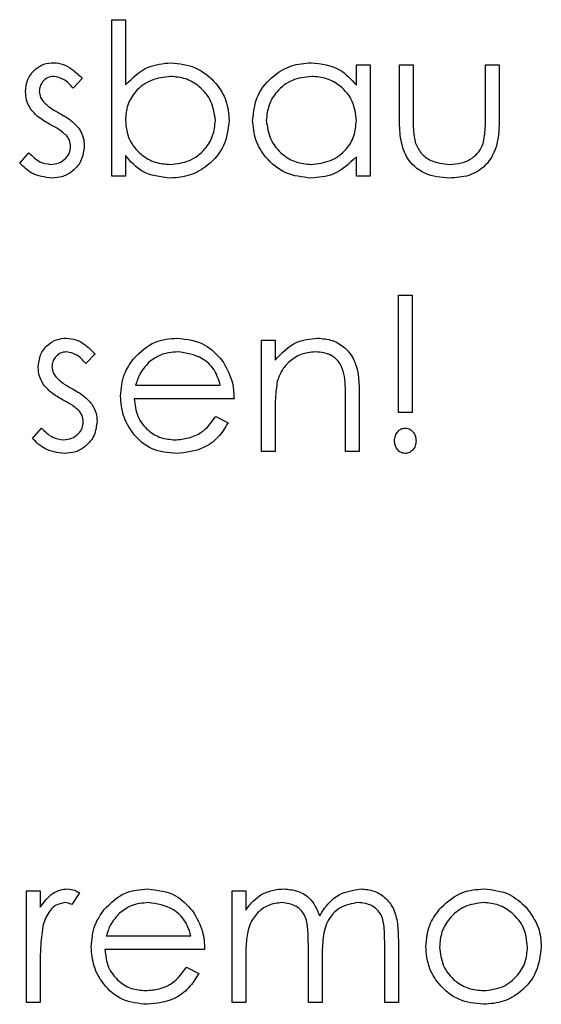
# Model space of a CAD drawing. Header units: millimetres. Extents: x 0 to 2100, y 0 to 1485.
# Tile 22 of 39: x 1446 to 1480, y 811 to 876. Entities that reach past the tile are written whole.
import ezdxf

# ---------------------------------------------------------------- set-up
doc = ezdxf.new("R2010")
doc.units = ezdxf.units.MM
doc.header["$LTSCALE"] = 5

msp = doc.modelspace()

# ---------------------------------------------------------------- linework, layer by layer
at = {"color": 7, "linetype": 'Continuous', "lineweight": 25}
for p, q in [((1451.99, 875.997), (1452.888, 875.997)), ((1451.99, 865.74), (1451.99, 875.997)), ((1452.888, 875.997), (1452.888, 871.722)), ((1468.016, 871.696), (1468.016, 873.048)), ((1468.016, 873.048), (1468.913, 873.048)), ((1468.913, 873.048), (1468.913, 865.74)), ((1470.836, 873.048), (1471.734, 873.048)), ((1470.836, 869.556), (1470.836, 873.048)), ((1471.734, 873.048), (1471.734, 869.658)), ((1476.477, 873.048), (1477.375, 873.048)), ((1476.477, 869.658), (1476.477, 873.048)), ((1477.375, 873.048), (1477.375, 869.49)), ((1450.067, 872.136), (1449.458, 871.509)), ((1445.965, 866.601), (1446.56, 867.279)), ((1452.888, 867.092), (1452.888, 865.74)), ((1468.016, 865.74), (1468.016, 867.004)), ((1452.888, 865.74), (1451.99, 865.74)), ((1468.913, 865.74), (1468.016, 865.74)), ((1470.772, 850.253), (1470.772, 857.945)), ((1470.772, 857.945), (1471.67, 857.945)), ((1471.67, 857.945), (1471.67, 850.253)), ((1461.798, 854.997), (1462.695, 854.997)), ((1461.798, 847.689), (1461.798, 854.997)), ((1462.695, 854.997), (1462.695, 853.678)), ((1450.901, 854.085), (1450.292, 853.458)), ((1453.559, 852.048), (1459.106, 852.048)), ((1468.208, 851.421), (1468.208, 847.689)), ((1460.003, 851.15), (1453.465, 851.15)), ((1467.311, 847.689), (1467.311, 851.126)), ((1458.821, 849.997), (1459.618, 849.578)), ((1462.695, 850.331), (1462.695, 847.689)), ((1471.67, 850.253), (1470.772, 850.253)), ((1446.798, 848.55), (1447.393, 849.227)), ((1462.695, 847.689), (1461.798, 847.689)), ((1468.208, 847.689), (1467.311, 847.689)), ((1446.413, 818.894), (1447.311, 818.894)), ((1446.413, 811.586), (1446.413, 818.894)), ((1447.311, 818.894), (1447.311, 817.818)), ((1449.875, 818.772), (1449.382, 817.995)), ((1459.875, 818.894), (1460.772, 818.894)), ((1459.875, 811.586), (1459.875, 818.894)), ((1460.772, 818.894), (1460.772, 817.624)), ((1451.636, 815.945), (1457.183, 815.945)), ((1464.875, 811.586), (1464.875, 815.302)), ((1469.875, 811.586), (1469.875, 815.549)), ((1470.772, 815.545), (1470.772, 811.586)), ((1458.08, 815.048), (1451.542, 815.048)), ((1460.772, 814.661), (1460.772, 811.586)), ((1447.311, 814.042), (1447.311, 811.586)), ((1456.898, 813.894), (1457.695, 813.475)), ((1465.772, 814.429), (1465.772, 811.586)), ((1447.311, 811.586), (1446.413, 811.586)), ((1460.772, 811.586), (1459.875, 811.586)), ((1465.772, 811.586), (1464.875, 811.586)), ((1470.772, 811.586), (1469.875, 811.586))]:
    msp.add_line(p, q, dxfattribs=at)
for points, knots in [([(1446.349, 871.259), (1446.376, 871.539), (1446.429, 872.098), (1446.915, 872.74), (1447.538, 873.123), (1447.977, 873.158), (1448.196, 873.176)], [0, 0, 0, 0, 0.279983, 0.559474, 0.779608, 1, 1, 1, 1]), ([(1448.196, 873.176), (1448.402, 873.153), (1448.813, 873.107), (1449.464, 872.738), (1449.839, 872.365), (1450.067, 872.136)], [0, 0, 0, 0, 0.279553, 0.559703, 1, 1, 1, 1]), ([(1452.888, 871.722), (1453.356, 872.184), (1454.195, 873.012), (1455.356, 873.126), (1455.868, 873.176)], [0, 0, 0, 0, 0.559294, 1, 1, 1, 1]), ([(1455.868, 873.176), (1456.43, 873.111), (1457.553, 872.98), (1458.795, 871.947), (1459.569, 870.704), (1459.645, 869.821), (1459.683, 869.38)], [0, 0, 0, 0, 0.279577, 0.559334, 0.779604, 1, 1, 1, 1]), ([(1461.221, 869.414), (1461.29, 869.974), (1461.429, 871.095), (1462.488, 872.314), (1463.739, 873.063), (1464.619, 873.138), (1465.059, 873.176)], [0, 0, 0, 0, 0.279413, 0.559191, 0.779548, 1, 1, 1, 1]), ([(1465.059, 873.176), (1465.718, 873.101), (1466.897, 872.966), (1467.674, 872.085), (1468.016, 871.696)], [0, 0, 0, 0, 0.558998, 1, 1, 1, 1]), ([(1448.196, 872.279), (1448.054, 872.26), (1447.77, 872.222), (1447.466, 871.948), (1447.278, 871.63), (1447.257, 871.407), (1447.247, 871.295)], [0, 0, 0, 0, 0.279282, 0.559073, 0.779539, 1, 1, 1, 1]), ([(1449.458, 871.509), (1449.266, 871.73), (1448.923, 872.122), (1448.417, 872.231), (1448.196, 872.279)], [0, 0, 0, 0, 0.562045, 1, 1, 1, 1]), ([(1455.846, 872.279), (1455.418, 872.226), (1454.561, 872.12), (1453.561, 871.389), (1452.975, 870.423), (1452.917, 869.746), (1452.888, 869.408)], [0, 0, 0, 0, 0.279794, 0.559484, 0.779607, 1, 1, 1, 1]), ([(1458.785, 869.38), (1458.724, 869.806), (1458.602, 870.659), (1457.82, 871.614), (1456.855, 872.179), (1456.183, 872.246), (1455.846, 872.279)], [0, 0, 0, 0, 0.279403, 0.559104, 0.779552, 1, 1, 1, 1]), ([(1465.071, 872.279), (1464.643, 872.229), (1463.786, 872.129), (1462.814, 871.366), (1462.228, 870.412), (1462.155, 869.74), (1462.118, 869.404)], [0, 0, 0, 0, 0.279776, 0.559296, 0.779727, 1, 1, 1, 1]), ([(1468.016, 869.378), (1467.968, 869.811), (1467.872, 870.678), (1467.064, 871.631), (1466.091, 872.198), (1465.411, 872.252), (1465.071, 872.279)], [0, 0, 0, 0, 0.27966, 0.55921, 0.779487, 1, 1, 1, 1]), ([(1447.247, 871.295), (1447.263, 871.16), (1447.292, 870.917), (1447.433, 870.719), (1447.495, 870.632)], [0, 0, 0, 0, 0.559054, 1, 1, 1, 1]), ([(1446.684, 870.133), (1446.575, 870.33), (1446.38, 870.682), (1446.359, 871.083), (1446.349, 871.259)], [0, 0, 0, 0, 0.559564, 1, 1, 1, 1]), ([(1447.495, 870.632), (1447.673, 870.468), (1447.992, 870.176), (1448.371, 869.97), (1448.539, 869.879)], [0, 0, 0, 0, 0.559019, 1, 1, 1, 1]), ([(1447.944, 869.136), (1447.678, 869.284), (1447.203, 869.549), (1446.842, 869.955), (1446.684, 870.133)], [0, 0, 0, 0, 0.560659, 1, 1, 1, 1]), ([(1448.539, 869.879), (1448.815, 869.724), (1449.307, 869.449), (1449.687, 869.035), (1449.855, 868.853)], [0, 0, 0, 0, 0.560664, 1, 1, 1, 1]), ([(1452.888, 869.408), (1452.936, 868.975), (1453.031, 868.108), (1453.839, 867.155), (1454.813, 866.59), (1455.493, 866.536), (1455.832, 866.509)], [0, 0, 0, 0, 0.27965, 0.559229, 0.779509, 1, 1, 1, 1]), ([(1455.832, 866.509), (1456.261, 866.559), (1457.116, 866.659), (1458.09, 867.419), (1458.675, 868.373), (1458.748, 869.044), (1458.785, 869.38)], [0, 0, 0, 0, 0.279751, 0.559275, 0.779745, 1, 1, 1, 1]), ([(1459.683, 869.38), (1459.614, 868.819), (1459.476, 867.696), (1458.415, 866.476), (1457.163, 865.724), (1456.281, 865.649), (1455.84, 865.612)], [0, 0, 0, 0, 0.279433, 0.559216, 0.779559, 1, 1, 1, 1]), ([(1465.031, 865.612), (1464.469, 865.678), (1463.346, 865.809), (1462.103, 866.843), (1461.335, 868.09), (1461.259, 868.972), (1461.221, 869.414)], [0, 0, 0, 0, 0.279573, 0.559333, 0.779589, 1, 1, 1, 1]), ([(1462.118, 869.404), (1462.179, 868.978), (1462.301, 868.124), (1463.087, 867.17), (1464.054, 866.608), (1464.727, 866.542), (1465.063, 866.509)], [0, 0, 0, 0, 0.279407, 0.559141, 0.779571, 1, 1, 1, 1]), ([(1465.063, 866.509), (1465.491, 866.562), (1466.347, 866.667), (1467.347, 867.397), (1467.927, 868.365), (1467.986, 869.04), (1468.016, 869.378)], [0, 0, 0, 0, 0.279776, 0.55938, 0.779613, 1, 1, 1, 1]), ([(1474.112, 865.612), (1473.556, 865.658), (1472.448, 865.75), (1471.233, 866.873), (1470.866, 868.261), (1470.846, 869.124), (1470.836, 869.556)], [0, 0, 0, 0, 0.2800279, 0.5579304, 0.7783744, 1, 1, 1, 1]), ([(1471.734, 869.658), (1471.733, 869.337), (1471.731, 868.763), (1471.832, 868.198), (1471.876, 867.95)], [0, 0, 0, 0, 0.560377, 1, 1, 1, 1]), ([(1477.375, 869.49), (1477.367, 868.944), (1477.351, 867.859), (1476.646, 866.434), (1475.396, 865.693), (1474.541, 865.639), (1474.112, 865.612)], [0, 0, 0, 0, 0.281507, 0.559595, 0.779302, 1, 1, 1, 1]), ([(1476.329, 867.878), (1476.384, 868.208), (1476.482, 868.797), (1476.479, 869.395), (1476.477, 869.658)], [0, 0, 0, 0, 0.559371, 1, 1, 1, 1]), ([(1449.052, 868.382), (1448.86, 868.545), (1448.518, 868.837), (1448.119, 869.044), (1447.944, 869.136)], [0, 0, 0, 0, 0.5590929, 1, 1, 1, 1]), ([(1449.855, 868.853), (1449.965, 868.656), (1450.163, 868.303), (1450.185, 867.9), (1450.195, 867.723)], [0, 0, 0, 0, 0.5594908, 1, 1, 1, 1]), ([(1449.298, 867.685), (1449.284, 867.828), (1449.26, 868.082), (1449.115, 868.29), (1449.052, 868.382)], [0, 0, 0, 0, 0.559651, 1, 1, 1, 1]), ([(1448.008, 866.509), (1448.19, 866.528), (1448.553, 866.564), (1448.971, 866.872), (1449.252, 867.257), (1449.283, 867.542), (1449.298, 867.685)], [0, 0, 0, 0, 0.2799712, 0.5596937, 0.779916, 1, 1, 1, 1]), ([(1450.195, 867.723), (1450.159, 867.409), (1450.087, 866.779), (1449.503, 866.084), (1448.796, 865.67), (1448.301, 865.631), (1448.054, 865.612)], [0, 0, 0, 0, 0.279551, 0.559231, 0.779475, 1, 1, 1, 1]), ([(1471.876, 867.95), (1471.986, 867.705), (1472.207, 867.214), (1473.012, 866.63), (1473.7, 866.555), (1474.12, 866.509)], [0, 0, 0, 0, 0.280117, 0.560544, 1, 1, 1, 1]), ([(1474.12, 866.509), (1474.38, 866.525), (1474.899, 866.555), (1475.565, 866.868), (1476.07, 867.321), (1476.243, 867.692), (1476.329, 867.878)], [0, 0, 0, 0, 0.28027, 0.560007, 0.780074, 1, 1, 1, 1]), ([(1446.56, 867.279), (1446.787, 867.047), (1447.192, 866.634), (1447.759, 866.547), (1448.008, 866.509)], [0, 0, 0, 0, 0.560833, 1, 1, 1, 1]), ([(1455.84, 865.612), (1455.182, 865.687), (1454.004, 865.822), (1453.229, 866.704), (1452.888, 867.092)], [0, 0, 0, 0, 0.558987, 1, 1, 1, 1]), ([(1468.016, 867.004), (1467.542, 866.555), (1466.695, 865.75), (1465.541, 865.654), (1465.031, 865.612)], [0, 0, 0, 0, 0.558735, 1, 1, 1, 1]), ([(1448.054, 865.612), (1447.601, 865.671), (1446.791, 865.777), (1446.217, 866.349), (1445.965, 866.601)], [0, 0, 0, 0, 0.559282, 1, 1, 1, 1]), ([(1447.183, 853.208), (1447.209, 853.487), (1447.262, 854.046), (1447.748, 854.689), (1448.371, 855.071), (1448.81, 855.107), (1449.03, 855.125)], [0, 0, 0, 0, 0.279983, 0.559474, 0.779608, 1, 1, 1, 1]), ([(1449.03, 855.125), (1449.235, 855.102), (1449.646, 855.055), (1450.298, 854.687), (1450.672, 854.313), (1450.901, 854.085)], [0, 0, 0, 0, 0.279553, 0.559703, 1, 1, 1, 1]), ([(1453.409, 853.763), (1453.857, 854.204), (1454.66, 854.995), (1455.774, 855.085), (1456.265, 855.125)], [0, 0, 0, 0, 0.558578, 1, 1, 1, 1]), ([(1456.265, 855.125), (1456.914, 855.049), (1458.076, 854.913), (1458.861, 854.062), (1459.208, 853.686)], [0, 0, 0, 0, 0.558952, 1, 1, 1, 1]), ([(1462.695, 853.678), (1463.122, 854.138), (1463.885, 854.96), (1464.989, 855.074), (1465.476, 855.125)], [0, 0, 0, 0, 0.559168, 1, 1, 1, 1]), ([(1465.476, 855.125), (1465.804, 855.096), (1466.459, 855.038), (1467.318, 854.51), (1467.961, 853.667), (1468.184, 852.571), (1468.2, 851.805), (1468.208, 851.421)], [0, 0, 0, 0, 0.186623, 0.373029, 0.559342, 0.779249, 1, 1, 1, 1]), ([(1449.03, 854.227), (1448.888, 854.208), (1448.603, 854.17), (1448.299, 853.896), (1448.111, 853.578), (1448.09, 853.355), (1448.08, 853.244)], [0, 0, 0, 0, 0.279282, 0.559073, 0.779539, 1, 1, 1, 1]), ([(1450.292, 853.458), (1450.099, 853.679), (1449.756, 854.071), (1449.251, 854.18), (1449.03, 854.227)], [0, 0, 0, 0, 0.562045, 1, 1, 1, 1]), ([(1456.311, 854.227), (1455.924, 854.193), (1455.231, 854.132), (1454.674, 853.722), (1454.428, 853.542)], [0, 0, 0, 0, 0.559502, 1, 1, 1, 1]), ([(1459.106, 852.048), (1458.996, 852.392), (1458.776, 853.079), (1457.8, 854.001), (1456.875, 854.141), (1456.311, 854.227)], [0, 0, 0, 0, 0.281306, 0.561535, 1, 1, 1, 1]), ([(1465.32, 854.227), (1465.003, 854.194), (1464.37, 854.126), (1463.625, 853.615), (1463.085, 852.997), (1462.917, 852.527), (1462.834, 852.292)], [0, 0, 0, 0, 0.27956, 0.559336, 0.779684, 1, 1, 1, 1]), ([(1467.205, 852.789), (1467.132, 853.021), (1466.988, 853.485), (1466.34, 854.126), (1465.706, 854.189), (1465.32, 854.227)], [0, 0, 0, 0, 0.281199, 0.561299, 1, 1, 1, 1]), ([(1447.517, 852.082), (1447.408, 852.279), (1447.213, 852.631), (1447.192, 853.031), (1447.183, 853.208)], [0, 0, 0, 0, 0.559564, 1, 1, 1, 1]), ([(1448.08, 853.244), (1448.096, 853.108), (1448.126, 852.866), (1448.266, 852.668), (1448.328, 852.581)], [0, 0, 0, 0, 0.559054, 1, 1, 1, 1]), ([(1452.567, 851.323), (1452.612, 851.819), (1452.691, 852.706), (1453.189, 853.44), (1453.409, 853.763)], [0, 0, 0, 0, 0.559427, 1, 1, 1, 1]), ([(1454.428, 853.542), (1454.21, 853.295), (1453.82, 852.853), (1453.639, 852.294), (1453.559, 852.048)], [0, 0, 0, 0, 0.558814, 1, 1, 1, 1]), ([(1459.208, 853.686), (1459.468, 853.247), (1459.934, 852.46), (1459.982, 851.551), (1460.003, 851.15)], [0, 0, 0, 0, 0.558897, 1, 1, 1, 1]), ([(1448.328, 852.581), (1448.507, 852.417), (1448.825, 852.125), (1449.205, 851.918), (1449.372, 851.827)], [0, 0, 0, 0, 0.559019, 1, 1, 1, 1]), ([(1467.311, 851.126), (1467.313, 851.438), (1467.316, 851.995), (1467.239, 852.547), (1467.205, 852.789)], [0, 0, 0, 0, 0.560254, 1, 1, 1, 1]), ([(1448.777, 851.084), (1448.511, 851.233), (1448.036, 851.498), (1447.675, 851.904), (1447.517, 852.082)], [0, 0, 0, 0, 0.5606591, 1, 1, 1, 1]), ([(1462.834, 852.292), (1462.784, 851.928), (1462.694, 851.277), (1462.695, 850.62), (1462.695, 850.331)], [0, 0, 0, 0, 0.559658, 1, 1, 1, 1]), ([(1449.372, 851.827), (1449.648, 851.673), (1450.14, 851.398), (1450.521, 850.984), (1450.688, 850.802)], [0, 0, 0, 0, 0.560664, 1, 1, 1, 1]), ([(1456.243, 847.561), (1455.687, 847.611), (1454.577, 847.71), (1453.382, 848.777), (1452.686, 850.025), (1452.607, 850.89), (1452.567, 851.323)], [0, 0, 0, 0, 0.2798793, 0.5588463, 0.7794505, 1, 1, 1, 1]), ([(1449.885, 850.331), (1449.693, 850.494), (1449.351, 850.785), (1448.953, 850.993), (1448.777, 851.084)], [0, 0, 0, 0, 0.5590929, 1, 1, 1, 1]), ([(1450.688, 850.802), (1450.799, 850.604), (1450.996, 850.251), (1451.019, 849.849), (1451.029, 849.672)], [0, 0, 0, 0, 0.5594908, 1, 1, 1, 1]), ([(1453.465, 851.15), (1453.511, 850.754), (1453.602, 849.963), (1454.31, 849.068), (1455.197, 848.535), (1455.819, 848.484), (1456.131, 848.458)], [0, 0, 0, 0, 0.279963, 0.559359, 0.779526, 1, 1, 1, 1]), ([(1450.131, 849.634), (1450.118, 849.776), (1450.094, 850.03), (1449.949, 850.239), (1449.885, 850.331)], [0, 0, 0, 0, 0.559651, 1, 1, 1, 1]), ([(1456.131, 848.458), (1456.433, 848.484), (1457.037, 848.536), (1458.064, 848.97), (1458.534, 849.607), (1458.821, 849.997)], [0, 0, 0, 0, 0.280503, 0.560993, 1, 1, 1, 1]), ([(1448.841, 848.458), (1449.023, 848.476), (1449.387, 848.513), (1449.804, 848.821), (1450.085, 849.205), (1450.116, 849.491), (1450.131, 849.634)], [0, 0, 0, 0, 0.279971, 0.559694, 0.779916, 1, 1, 1, 1]), ([(1451.029, 849.672), (1450.993, 849.357), (1450.92, 848.728), (1450.336, 848.033), (1449.629, 847.618), (1449.135, 847.58), (1448.887, 847.561)], [0, 0, 0, 0, 0.279551, 0.559231, 0.779475, 1, 1, 1, 1]), ([(1459.618, 849.578), (1459.414, 849.248), (1459.005, 848.588), (1457.858, 847.736), (1456.855, 847.627), (1456.243, 847.561)], [0, 0, 0, 0, 0.280871, 0.561337, 1, 1, 1, 1]), ([(1447.393, 849.227), (1447.62, 848.996), (1448.025, 848.583), (1448.592, 848.496), (1448.841, 848.458)], [0, 0, 0, 0, 0.560833, 1, 1, 1, 1]), ([(1470.516, 848.394), (1470.526, 848.508), (1470.546, 848.735), (1470.719, 849.007), (1470.952, 849.196), (1471.132, 849.217), (1471.221, 849.227)], [0, 0, 0, 0, 0.280093, 0.559988, 0.780014, 1, 1, 1, 1]), ([(1471.221, 849.227), (1471.335, 849.209), (1471.562, 849.173), (1471.784, 848.927), (1471.909, 848.662), (1471.921, 848.483), (1471.926, 848.394)], [0, 0, 0, 0, 0.27874, 0.558583, 0.77932, 1, 1, 1, 1]), ([(1448.887, 847.561), (1448.434, 847.62), (1447.624, 847.726), (1447.051, 848.298), (1446.798, 848.55)], [0, 0, 0, 0, 0.559282, 1, 1, 1, 1]), ([(1471.221, 847.561), (1471.108, 847.579), (1470.881, 847.617), (1470.661, 847.863), (1470.534, 848.126), (1470.522, 848.305), (1470.516, 848.394)], [0, 0, 0, 0, 0.278744, 0.558581, 0.779306, 1, 1, 1, 1]), ([(1471.926, 848.394), (1471.916, 848.281), (1471.895, 848.054), (1471.721, 847.782), (1471.489, 847.594), (1471.31, 847.572), (1471.221, 847.561)], [0, 0, 0, 0, 0.280139, 0.560174, 0.780148, 1, 1, 1, 1]), ([(1447.311, 817.818), (1447.561, 818.163), (1447.91, 818.643), (1448.599, 818.977), (1448.929, 819.007), (1449.094, 819.022)], [0, 0, 0, 0, 0.558841, 0.779474, 1, 1, 1, 1]), ([(1449.094, 819.022), (1449.249, 819.004), (1449.526, 818.971), (1449.768, 818.833), (1449.875, 818.772)], [0, 0, 0, 0, 0.559243, 1, 1, 1, 1]), ([(1451.485, 817.66), (1451.934, 818.102), (1452.737, 818.892), (1453.851, 818.982), (1454.342, 819.022)], [0, 0, 0, 0, 0.558578, 1, 1, 1, 1]), ([(1454.342, 819.022), (1454.991, 818.946), (1456.153, 818.811), (1456.938, 817.959), (1457.285, 817.584)], [0, 0, 0, 0, 0.558952, 1, 1, 1, 1]), ([(1461.786, 818.652), (1462.056, 818.77), (1462.537, 818.982), (1463.062, 819.01), (1463.292, 819.022)], [0, 0, 0, 0, 0.559743, 1, 1, 1, 1]), ([(1463.292, 819.022), (1463.584, 818.992), (1464.168, 818.932), (1465.123, 818.397), (1465.431, 817.689), (1465.618, 817.257)], [0, 0, 0, 0, 0.280837, 0.561558, 1, 1, 1, 1]), ([(1465.618, 817.257), (1465.784, 817.525), (1466.116, 818.059), (1466.993, 818.813), (1467.804, 818.943), (1468.298, 819.022)], [0, 0, 0, 0, 0.281252, 0.562059, 1, 1, 1, 1]), ([(1468.298, 819.022), (1468.602, 818.995), (1469.208, 818.941), (1469.997, 818.432), (1470.549, 817.622), (1470.749, 816.611), (1470.764, 815.9), (1470.772, 815.545)], [0, 0, 0, 0, 0.186553, 0.372845, 0.559192, 0.77926, 1, 1, 1, 1]), ([(1473.569, 817.812), (1474.02, 818.204), (1474.828, 818.905), (1475.886, 818.986), (1476.353, 819.022)], [0, 0, 0, 0, 0.55888, 1, 1, 1, 1]), ([(1476.353, 819.022), (1476.946, 818.96), (1478.007, 818.85), (1478.786, 818.134), (1479.13, 817.818)], [0, 0, 0, 0, 0.559182, 1, 1, 1, 1]), ([(1460.772, 817.624), (1460.934, 817.843), (1461.223, 818.235), (1461.614, 818.524), (1461.786, 818.652)], [0, 0, 0, 0, 0.560148, 1, 1, 1, 1]), ([(1448.923, 818.125), (1448.712, 818.079), (1448.287, 817.988), (1447.743, 817.398), (1447.574, 816.872), (1447.471, 816.55)], [0, 0, 0, 0, 0.278435, 0.558783, 1, 1, 1, 1]), ([(1449.382, 817.995), (1449.3, 818.033), (1449.154, 818.1), (1448.994, 818.117), (1448.923, 818.125)], [0, 0, 0, 0, 0.560396, 1, 1, 1, 1]), ([(1454.388, 818.125), (1454.001, 818.09), (1453.308, 818.029), (1452.751, 817.62), (1452.505, 817.44)], [0, 0, 0, 0, 0.559502, 1, 1, 1, 1]), ([(1457.183, 815.945), (1457.073, 816.289), (1456.853, 816.976), (1455.877, 817.898), (1454.952, 818.039), (1454.388, 818.125)], [0, 0, 0, 0, 0.281306, 0.561535, 1, 1, 1, 1]), ([(1463.136, 818.125), (1462.841, 818.088), (1462.252, 818.013), (1461.511, 817.479), (1460.979, 816.689), (1460.794, 815.7), (1460.78, 815.008), (1460.772, 814.661)], [0, 0, 0, 0, 0.186197, 0.372656, 0.559107, 0.779256, 1, 1, 1, 1]), ([(1464.875, 815.302), (1464.87, 815.618), (1464.859, 816.248), (1464.777, 817.059), (1464.434, 817.603), (1463.939, 818.023), (1463.457, 818.084), (1463.136, 818.125)], [0, 0, 0, 0, 0.2511436, 0.5012616, 0.6264099, 0.7517013, 1, 1, 1, 1]), ([(1468.142, 818.125), (1467.727, 818.056), (1467.102, 817.952), (1466.465, 817.4), (1465.989, 816.713), (1465.792, 815.666), (1465.779, 814.842), (1465.772, 814.429)], [0, 0, 0, 0, 0.248134, 0.373522, 0.498935, 0.748797, 1, 1, 1, 1]), ([(1469.875, 815.549), (1469.87, 815.845), (1469.862, 816.436), (1469.75, 817.199), (1469.382, 817.679), (1468.896, 818.042), (1468.443, 818.092), (1468.142, 818.125)], [0, 0, 0, 0, 0.251107, 0.500675, 0.625863, 0.751176, 1, 1, 1, 1]), ([(1472.567, 815.22), (1472.62, 815.759), (1472.715, 816.721), (1473.308, 817.478), (1473.569, 817.812)], [0, 0, 0, 0, 0.559297, 1, 1, 1, 1]), ([(1476.349, 818.125), (1475.922, 818.073), (1475.068, 817.968), (1474.132, 817.17), (1473.552, 816.221), (1473.494, 815.55), (1473.465, 815.214)], [0, 0, 0, 0, 0.279489, 0.559266, 0.779563, 1, 1, 1, 1]), ([(1479.234, 815.214), (1479.184, 815.641), (1479.086, 816.496), (1478.297, 817.438), (1477.356, 818.032), (1476.685, 818.094), (1476.349, 818.125)], [0, 0, 0, 0, 0.279589, 0.559385, 0.779646, 1, 1, 1, 1]), ([(1479.13, 817.818), (1479.453, 817.383), (1480.03, 816.604), (1480.1, 815.644), (1480.131, 815.22)], [0, 0, 0, 0, 0.559216, 1, 1, 1, 1]), ([(1450.644, 815.22), (1450.689, 815.716), (1450.768, 816.604), (1451.266, 817.337), (1451.485, 817.66)], [0, 0, 0, 0, 0.559427, 1, 1, 1, 1]), ([(1452.505, 817.44), (1452.287, 817.193), (1451.897, 816.751), (1451.716, 816.192), (1451.636, 815.945)], [0, 0, 0, 0, 0.558814, 1, 1, 1, 1]), ([(1457.285, 817.584), (1457.545, 817.144), (1458.011, 816.358), (1458.059, 815.449), (1458.08, 815.048)], [0, 0, 0, 0, 0.558897, 1, 1, 1, 1]), ([(1447.471, 816.55), (1447.412, 816.084), (1447.306, 815.251), (1447.309, 814.412), (1447.311, 814.042)], [0, 0, 0, 0, 0.559637, 1, 1, 1, 1]), ([(1454.32, 811.458), (1453.764, 811.508), (1452.654, 811.608), (1451.459, 812.675), (1450.763, 813.923), (1450.684, 814.788), (1450.644, 815.22)], [0, 0, 0, 0, 0.279879, 0.558846, 0.779451, 1, 1, 1, 1]), ([(1476.353, 811.458), (1475.793, 811.515), (1474.674, 811.628), (1473.442, 812.665), (1472.688, 813.906), (1472.607, 814.782), (1472.567, 815.22)], [0, 0, 0, 0, 0.279776, 0.559179, 0.779592, 1, 1, 1, 1]), ([(1473.465, 815.214), (1473.518, 814.792), (1473.625, 813.947), (1474.388, 812.989), (1475.352, 812.445), (1476.017, 812.385), (1476.349, 812.355)], [0, 0, 0, 0, 0.279618, 0.559167, 0.779512, 1, 1, 1, 1]), ([(1476.349, 812.355), (1476.773, 812.404), (1477.62, 812.5), (1478.578, 813.263), (1479.137, 814.217), (1479.201, 814.882), (1479.234, 815.214)], [0, 0, 0, 0, 0.279745, 0.559113, 0.779606, 1, 1, 1, 1]), ([(1480.131, 815.22), (1480.063, 814.664), (1479.925, 813.553), (1478.918, 812.304), (1477.667, 811.558), (1476.792, 811.492), (1476.353, 811.458)], [0, 0, 0, 0, 0.279521, 0.559381, 0.779507, 1, 1, 1, 1]), ([(1451.542, 815.048), (1451.588, 814.652), (1451.679, 813.861), (1452.387, 812.965), (1453.274, 812.432), (1453.896, 812.381), (1454.208, 812.355)], [0, 0, 0, 0, 0.279963, 0.559359, 0.779526, 1, 1, 1, 1]), ([(1454.208, 812.355), (1454.51, 812.381), (1455.114, 812.433), (1456.141, 812.867), (1456.611, 813.505), (1456.898, 813.894)], [0, 0, 0, 0, 0.280503, 0.560993, 1, 1, 1, 1]), ([(1457.695, 813.475), (1457.491, 813.145), (1457.082, 812.485), (1455.935, 811.634), (1454.932, 811.525), (1454.32, 811.458)], [0, 0, 0, 0, 0.280871, 0.561337, 1, 1, 1, 1])]:
    msp.add_open_spline(points, degree=3, knots=knots, dxfattribs=at)

doc.saveas('drawing.dxf')
